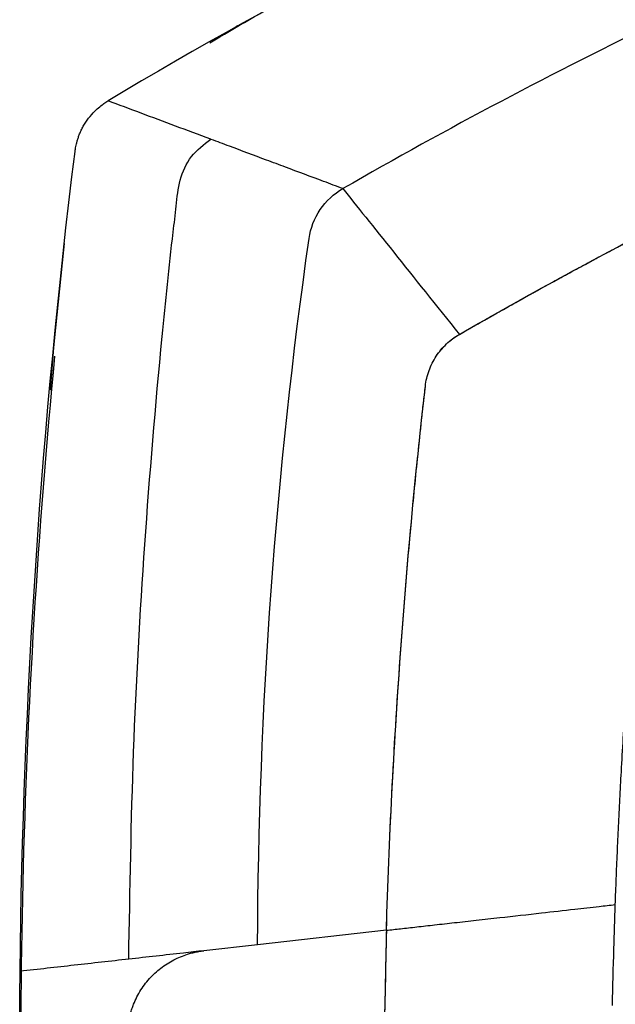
# Model space of a CAD drawing. Header units: millimetres. Extents: x 51 to 353, y -23 to 217.
# Tile 144 of 147: x 200 to 214, y 114 to 137. Entities that reach past the tile are written whole.
import ezdxf

# ---------------------------------------------------------------- set-up
doc = ezdxf.new("R2010")
doc.units = ezdxf.units.MM

msp = doc.modelspace()

# ---------------------------------------------------------------- linework, layer by layer
at = {"color": 7, "linetype": 'Continuous', "lineweight": 25}
for p, q in [((205.229, 136.394), (205.099, 136.298)), ((200.94, 128.896), (200.86, 127.905)), ((209.983, 128.866), (209.983, 128.865)), ((208.693, 115.321), (205.693, 114.984)), ((205.693, 114.984), (204.441, 114.844)), ((208.68, 114.715), (208.68, 114.715))]:
    msp.add_line(p, q, dxfattribs=at)
for centre, start, end in [((370.154, 112.566), 173.66542, 174.48744), ((370.175, 112.301), 174.46454, 182.75293)]:
    msp.add_arc(centre, 170, start, end, dxfattribs=at)
for points in [[(215.121, 141.331), (210.688, 139.365), (206.374, 137.132), (202.211, 134.644)], [(215.121, 136.534), (212.595, 135.31), (210.113, 133.997), (207.679, 132.599)], [(200.163, 114.364), (200.231, 120.749), (200.658, 127.13), (201.443, 133.467)], [(210.392, 129.202), (211.948, 130.098), (213.525, 130.959), (215.121, 131.785)], [(205.693, 114.984), (205.715, 120.488), (206.116, 125.989), (206.892, 131.438)], [(209.6, 127.996), (209.613, 128.12), (209.671, 128.365), (209.84, 128.701), (210.081, 128.99), (210.283, 129.14), (210.391, 129.202)], [(208.692, 115.321), (208.818, 119.562), (209.122, 123.794), (209.6, 127.996)], [(200.154, 112.565), (200.154, 113.165), (200.157, 113.765), (200.163, 114.364)]]:
    msp.add_open_spline(points, degree=3, dxfattribs=at)
for points, knots in [([(210.391, 129.202), (210.52, 129.276), (210.779, 129.424), (211.169, 129.646), (211.563, 129.868), (211.959, 130.089), (212.358, 130.31), (212.761, 130.531), (213.167, 130.751), (213.576, 130.972), (213.988, 131.192), (214.403, 131.411), (214.822, 131.63), (215.244, 131.849), (215.668, 132.067), (216.096, 132.284), (216.528, 132.502), (216.962, 132.718), (217.4, 132.934), (217.841, 133.149), (218.285, 133.364), (218.732, 133.577), (219.182, 133.791), (219.636, 134.003), (220.093, 134.214), (220.553, 134.425), (221.017, 134.635), (221.483, 134.843), (221.953, 135.051), (222.426, 135.258), (222.902, 135.464), (223.382, 135.669), (223.865, 135.872), (224.35, 136.075), (224.84, 136.276), (225.332, 136.476), (225.828, 136.675), (226.326, 136.873), (226.829, 137.069), (227.334, 137.264), (227.842, 137.457), (228.354, 137.649), (228.869, 137.84), (229.387, 138.029), (229.908, 138.216), (230.432, 138.402), (230.96, 138.587), (231.491, 138.769), (232.025, 138.95), (232.562, 139.129), (233.102, 139.307), (233.645, 139.482), (234.192, 139.656), (234.741, 139.828), (235.109, 139.94), (235.293, 139.997)], [0, 0, 0, 0, 0.016402, 0.032901, 0.049496, 0.066188, 0.082977, 0.099862, 0.116844, 0.133922, 0.151097, 0.168367, 0.185734, 0.203196, 0.220755, 0.238409, 0.256159, 0.274005, 0.291946, 0.309982, 0.328113, 0.34634, 0.364662, 0.383078, 0.401589, 0.420195, 0.438895, 0.457689, 0.476577, 0.495559, 0.514634, 0.533803, 0.553066, 0.572421, 0.59187, 0.611411, 0.631045, 0.650771, 0.670589, 0.690499, 0.7105, 0.730593, 0.750778, 0.771053, 0.791418, 0.811874, 0.83242, 0.853056, 0.873782, 0.894597, 0.915501, 0.936493, 0.957574, 0.978743, 1, 1, 1, 1]), ([(204.578, 135.996), (205.197, 136.359), (207.221, 137.548), (209.311, 138.618), (210.762, 139.362)], [0, 0, 0, 0, 0.30546, 1, 1, 1, 1]), ([(201.443, 133.467), (201.446, 133.484), (201.451, 133.522), (201.462, 133.581), (201.476, 133.647), (201.495, 133.718), (201.519, 133.795), (201.55, 133.877), (201.588, 133.964), (201.635, 134.054), (201.711, 134.179), (201.817, 134.319), (201.949, 134.453), (202.061, 134.545), (202.146, 134.605), (202.193, 134.634), (202.211, 134.644)], [0, 0, 0, 0, 0.0368686, 0.07829, 0.1243366, 0.1750708, 0.2305388, 0.2907634, 0.3557361, 0.4254085, 0.4996839, 0.6577332, 0.7864726, 0.8859406, 0.9568361, 1, 1, 1, 1]), ([(204.602, 133.75), (204.324, 133.854), (204.051, 133.956), (203.782, 134.057), (203.782, 134.057), (203.51, 134.159), (203.242, 134.259), (202.718, 134.455), (202.462, 134.551), (202.211, 134.644)], [0, 0, 0, 0, 0.330355, 0.330355, 0.330357, 0.330357, 0.665178, 0.665178, 1, 1, 1, 1]), ([(202.693, 114.648), (202.721, 116.259), (202.776, 119.482), (203.046, 124.318), (203.383, 128.351), (203.652, 130.978), (203.802, 132.192), (203.855, 132.802), (204.119, 133.375), (204.441, 133.626), (204.602, 133.75)], [0, 0, 0, 0, 0.2490478, 0.498046, 0.7485625, 0.8745725, 0.9061637, 0.9376954, 0.9689372, 1, 1, 1, 1]), ([(207.679, 132.599), (207.53, 132.655), (207.38, 132.711), (206.933, 132.878), (206.637, 132.989), (206.195, 133.154), (206.049, 133.209), (205.903, 133.263), (205.903, 133.263), (205.611, 133.373), (205.323, 133.48), (205.038, 133.587), (205.038, 133.587), (204.895, 133.64), (204.754, 133.693), (204.613, 133.746), (204.613, 133.746), (204.609, 133.747), (204.605, 133.749), (204.602, 133.75)], [0.0000001, 0.0000001, 0.0000001, 0.0000001, 0.1423146, 0.1423146, 0.4269439, 0.4269439, 0.5692586, 0.5692586, 0.5692596, 0.5692596, 0.8538879, 0.8538879, 0.8538895, 0.8538895, 0.9962025, 0.9962025, 0.9962044, 0.9962044, 1.0000001, 1.0000001, 1.0000001, 1.0000001]), ([(206.892, 131.438), (206.925, 131.677), (207.016, 131.909), (207.288, 132.309), (207.469, 132.48), (207.679, 132.599)], [0, 0, 0, 0, 0.5, 0.5, 1, 1, 1, 1]), ([(207.679, 132.599), (207.679, 132.599), (207.679, 132.599), (207.679, 132.599), (207.99, 132.21), (208.804, 131.19), (209.855, 129.874), (210.392, 129.202)], [0, 0, 0, 0, 0.000002, 0.000002, 0.000002, 0.500002, 1.000002, 1.000002, 1.000002, 1.000002]), ([(209.6, 127.996), (209.607, 128.058), (209.618, 128.12), (209.646, 128.241), (209.664, 128.301), (209.728, 128.477), (209.784, 128.589), (209.99, 128.902), (210.175, 129.079), (210.392, 129.202)], [0, 0, 0, 0, 0.125, 0.125, 0.25, 0.25, 0.5, 0.5, 1, 1, 1, 1]), ([(208.693, 115.321), (208.756, 117.438), (208.916, 120.613), (209.22, 124.308), (209.4, 126.153), (209.498, 127.075), (209.541, 127.47), (209.571, 127.733), (209.586, 127.864), (209.6, 127.996)], [0, 0, 0, 0, 0.5, 0.75, 0.875, 0.9375, 0.96875, 0.96875, 1, 1, 1, 1]), ([(214.022, 115.918), (214.03, 116.118), (214.045, 116.521), (214.07, 117.131), (214.098, 117.749), (214.129, 118.378), (214.18, 119.32), (214.256, 120.552), (214.348, 121.846), (214.431, 122.898), (214.503, 123.735), (214.579, 124.581), (214.661, 125.438), (214.749, 126.305), (214.843, 127.183), (214.911, 127.77), (214.945, 128.066)], [0, 0, 0, 0, 0.049268, 0.09931, 0.150133, 0.201743, 0.254137, 0.382439, 0.505519, 0.573537, 0.642417, 0.712167, 0.782804, 0.854332, 0.926729, 1, 1, 1, 1]), ([(208.693, 115.321), (208.803, 115.333), (209.038, 115.359), (209.412, 115.401), (209.83, 115.448), (210.292, 115.5), (210.798, 115.557), (211.473, 115.632), (212.238, 115.718), (213.01, 115.805), (213.583, 115.869), (213.898, 115.904), (214.022, 115.918)], [0, 0, 0, 0, 0.062286, 0.13274, 0.211357, 0.298138, 0.39309, 0.496229, 0.678367, 0.82307, 0.930298, 1, 1, 1, 1]), ([(213.958, 113.572), (213.967, 114.011), (213.985, 114.793), (214.011, 115.575), (214.023, 115.918)], [0, 0, 0, 0, 0.560991, 1, 1, 1, 1]), ([(208.692, 115.321), (208.689, 115.147), (208.679, 114.725), (208.666, 114.092), (208.654, 113.496), (208.644, 113.074), (208.64, 112.863), (208.638, 112.786)], [0, 0, 0, 0, 0.205061, 0.5, 0.75, 0.909718, 1, 1, 1, 1]), ([(208.693, 115.321), (208.683, 114.889), (208.665, 114.044), (208.647, 113.199), (208.639, 112.786)], [0, 0, 0, 0, 0.511355, 1, 1, 1, 1]), ([(202.664, 112.878), (202.665, 112.897), (202.665, 112.936), (202.669, 112.993), (202.673, 113.05), (202.68, 113.107), (202.688, 113.164), (202.697, 113.22), (202.708, 113.276), (202.721, 113.331), (202.735, 113.385), (202.751, 113.439), (202.768, 113.493), (202.786, 113.546), (202.844, 113.697), (202.969, 113.94), (203.198, 114.233), (203.474, 114.477), (203.728, 114.631), (203.942, 114.724), (204.086, 114.773), (204.214, 114.806), (204.326, 114.829), (204.402, 114.839), (204.441, 114.844)], [0, 0, 0, 0, 0.019829, 0.039524, 0.059093, 0.078538, 0.097866, 0.117081, 0.136188, 0.155194, 0.174104, 0.192922, 0.211655, 0.230309, 0.248888, 0.373338, 0.499698, 0.620527, 0.748563, 0.809528, 0.872542, 0.913248, 0.955729, 1, 1, 1, 1]), ([(204.441, 114.844), (204.282, 114.826), (203.699, 114.761), (203.116, 114.695), (202.693, 114.648)], [0.0458053, 0.0458053, 0.0458053, 0.0458053, 0.2325, 0.7324983, 0.7324983, 0.7324983, 0.7324983]), ([(202.693, 114.648), (202.693, 114.648), (202.693, 114.648), (202.27, 114.6), (201.425, 114.506), (200.583, 114.411), (200.163, 114.364)], [0.732498, 0.732498, 0.732498, 0.732498, 0.7325, 0.7325, 1.2325, 1.7325, 1.7325, 1.7325, 1.7325])]:
    msp.add_open_spline(points, degree=3, knots=knots, dxfattribs=at)

doc.saveas('drawing.dxf')
